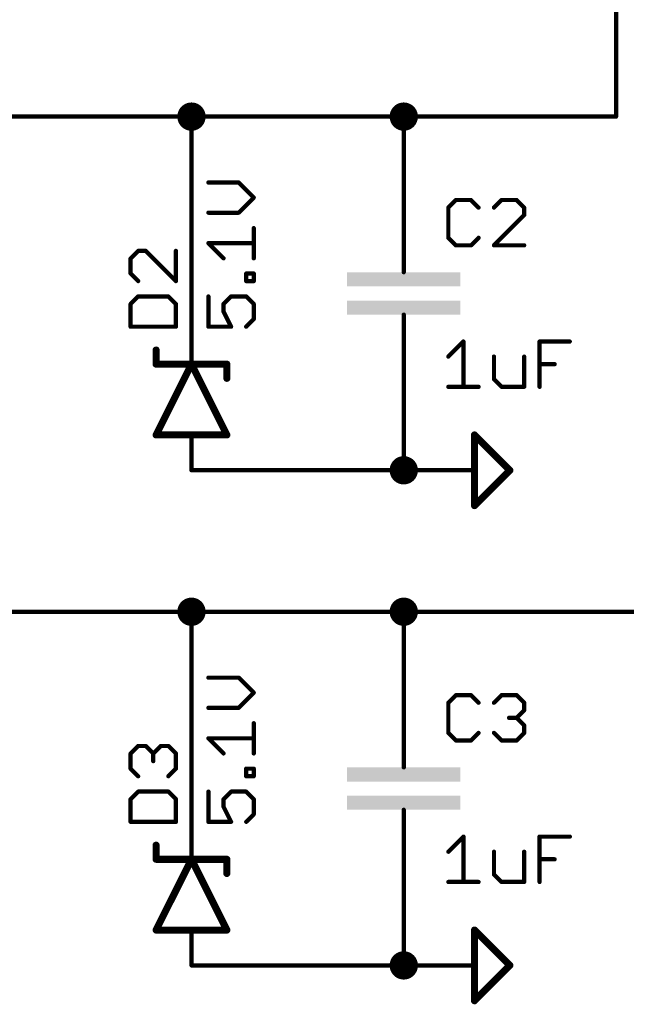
# Model space of a CAD drawing. Extents: x -61 to 240, y -139 to 283.
# Tile 8 of 77: x -39 to -17, y -50 to -14. Entities that reach past the tile are written whole.
import ezdxf

# ---------------------------------------------------------------- set-up
doc = ezdxf.new("R2010")
doc.units = 0
for name, color, linetype in [('91', 94, 'CONTINUOUS'), ('94', 14, 'CONTINUOUS'), ('95', 251, 'CONTINUOUS'), ('96', 251, 'CONTINUOUS')]:
    doc.layers.add(name, color=color, linetype=linetype)

# ---------------------------------------------------------------- blocks, each defined once
blk = doc.blocks.new('RECT')
blk.add_solid([(-0.5, -0.5), (0.5, -0.5), (-0.5, 0.5), (0.5, 0.5)])

msp = doc.modelspace()

# ---------------------------------------------------------------- linework, layer by layer
at = {"layer": '91', "const_width": 0.1524}
for points in [[(-17.78, 7.62), (-17.78, -17.78)], [(-38.1, -17.78), (-33.02, -17.78)], [(-33.02, -25.4), (-33.02, -17.78)], [(-25.4, -17.78), (-33.02, -17.78)], [(-25.4, -20.32), (-25.4, -17.78)], [(-17.78, -17.78), (-25.4, -17.78)], [(-25.4, -27.94), (-25.4, -30.48)], [(-25.4, -30.48), (-33.02, -30.48)], [(-38.1, -35.56), (-33.02, -35.56)], [(-33.02, -43.18), (-33.02, -35.56)], [(-25.4, -35.56), (-33.02, -35.56)], [(-25.4, -38.1), (-25.4, -35.56)], [(-15.24, -35.56), (-25.4, -35.56)], [(-25.4, -45.72), (-25.4, -48.26)], [(-25.4, -48.26), (-33.02, -48.26)]]:
    msp.add_lwpolyline(points, dxfattribs=at)
at = {"layer": '91'}
for points, const_width in [([(-33.02, -18.034, 1), (-33.02, -17.526, 1), (-33.02, -18.034)], 0.508), ([(-25.4, -18.034, 1), (-25.4, -17.526, 1), (-25.4, -18.034)], 0.508), ([(-38.1, -17.7419, 1), (-38.1, -17.8181)], 0.0762), ([(-32.9819, -17.78, 1), (-33.0581, -17.78)], 0.0762), ([(-33.02, -17.7419, 1), (-33.02, -17.8181)], 0.0762), ([(-33.02, -17.8181, 1), (-33.02, -17.7419)], 0.0762), ([(-25.3619, -17.78, 1), (-25.4381, -17.78)], 0.0762), ([(-25.4, -17.7419, 1), (-25.4, -17.8181)], 0.0762), ([(-25.4, -17.8181, 1), (-25.4, -17.7419)], 0.0762), ([(-17.8181, -17.78, 1), (-17.7419, -17.78)], 0.0762), ([(-17.78, -17.8181, 1), (-17.78, -17.7419)], 0.0762), ([(-25.4381, -20.32, 1), (-25.3619, -20.32)], 0.0762), ([(-33.0581, -25.4, 1), (-32.9819, -25.4)], 0.0762), ([(-25.3619, -27.94, 1), (-25.4381, -27.94)], 0.0762), ([(-25.4, -30.734, 1), (-25.4, -30.226, 1), (-25.4, -30.734)], 0.508), ([(-33.02, -30.4419, 1), (-33.02, -30.5181)], 0.0762), ([(-25.4, -30.5181, 1), (-25.4, -30.4419)], 0.0762), ([(-25.4381, -30.48, 1), (-25.3619, -30.48)], 0.0762), ([(-33.02, -35.814, 1), (-33.02, -35.306, 1), (-33.02, -35.814)], 0.508), ([(-25.4, -35.814, 1), (-25.4, -35.306, 1), (-25.4, -35.814)], 0.508), ([(-38.1, -35.5219, 1), (-38.1, -35.5981)], 0.0762), ([(-32.9819, -35.56, 1), (-33.0581, -35.56)], 0.0762), ([(-33.02, -35.5219, 1), (-33.02, -35.5981)], 0.0762), ([(-33.02, -35.5981, 1), (-33.02, -35.5219)], 0.0762), ([(-25.3619, -35.56, 1), (-25.4381, -35.56)], 0.0762), ([(-25.4, -35.5219, 1), (-25.4, -35.5981)], 0.0762), ([(-25.4, -35.5981, 1), (-25.4, -35.5219)], 0.0762), ([(-25.4381, -38.1, 1), (-25.3619, -38.1)], 0.0762), ([(-33.0581, -43.18, 1), (-32.9819, -43.18)], 0.0762), ([(-25.3619, -45.72, 1), (-25.4381, -45.72)], 0.0762), ([(-25.4, -48.514, 1), (-25.4, -48.006, 1), (-25.4, -48.514)], 0.508), ([(-33.02, -48.2219, 1), (-33.02, -48.2981)], 0.0762), ([(-25.4381, -48.26, 1), (-25.3619, -48.26)], 0.0762), ([(-25.4, -48.2981, 1), (-25.4, -48.2219)], 0.0762)]:
    msp.add_lwpolyline(points, format="xyb", dxfattribs=dict(at, const_width=const_width))
at = {"layer": '94'}
for points, const_width in [([(-38.1, -17.78), (-40.64, -17.78)], 0.1524), ([(-25.4, -20.32), (-25.4, -22.86)], 0.1524), ([(-25.4, -22.86), (-25.4, -23.368)], 0.1524), ([(-25.4, -25.4), (-25.4, -24.892)], 0.1524), ([(-33.02, -25.4), (-33.02, -26.67)], 0.1524), ([(-25.4, -27.94), (-25.4, -25.4)], 0.1524), ([(-34.29, -26.67), (-34.29, -26.162)], 0.254), ([(-33.02, -26.67), (-34.29, -29.21)], 0.254), ([(-34.29, -26.67), (-33.02, -26.67)], 0.254), ([(-31.75, -29.21), (-33.02, -26.67)], 0.254), ([(-33.02, -26.67), (-31.75, -26.67)], 0.254), ([(-31.75, -26.67), (-31.75, -27.178)], 0.254), ([(-34.29, -29.21), (-33.02, -29.21)], 0.254), ([(-33.02, -29.21), (-31.75, -29.21)], 0.254), ([(-33.02, -30.48), (-33.02, -29.21)], 0.1524), ([(-22.86, -31.75), (-22.86, -29.21)], 0.254), ([(-22.86, -29.21), (-21.59, -30.48)], 0.254), ([(-25.4, -30.48), (-22.86, -30.48)], 0.1524), ([(-21.59, -30.48), (-22.86, -31.75)], 0.254), ([(-38.1, -35.56), (-40.64, -35.56)], 0.1524), ([(-25.4, -38.1), (-25.4, -40.64)], 0.1524), ([(-25.4, -40.64), (-25.4, -41.148)], 0.1524), ([(-25.4, -43.18), (-25.4, -42.672)], 0.1524), ([(-33.02, -43.18), (-33.02, -44.45)], 0.1524), ([(-25.4, -45.72), (-25.4, -43.18)], 0.1524), ([(-34.29, -44.45), (-34.29, -43.942)], 0.254), ([(-33.02, -44.45), (-34.29, -46.99)], 0.254), ([(-34.29, -44.45), (-33.02, -44.45)], 0.254), ([(-31.75, -46.99), (-33.02, -44.45)], 0.254), ([(-33.02, -44.45), (-31.75, -44.45)], 0.254), ([(-31.75, -44.45), (-31.75, -44.958)], 0.254), ([(-34.29, -46.99), (-33.02, -46.99)], 0.254), ([(-33.02, -46.99), (-31.75, -46.99)], 0.254), ([(-33.02, -48.26), (-33.02, -46.99)], 0.1524), ([(-22.86, -49.53), (-22.86, -46.99)], 0.254), ([(-22.86, -46.99), (-21.59, -48.26)], 0.254), ([(-25.4, -48.26), (-22.86, -48.26)], 0.1524), ([(-21.59, -48.26), (-22.86, -49.53)], 0.254)]:
    msp.add_lwpolyline(points, dxfattribs=dict(at, const_width=const_width))
for points, const_width in [([(-38.1, -17.8181, 1), (-38.1, -17.7419)], 0.0762), ([(-25.3619, -20.32, 1), (-25.4381, -20.32)], 0.0762), ([(-25.3619, -22.86, 1), (-25.4381, -22.86)], 0.0762), ([(-25.4381, -22.86, 1), (-25.3619, -22.86)], 0.0762), ([(-25.4381, -23.368, 1), (-25.3619, -23.368)], 0.0762), ([(-25.3619, -24.892, 1), (-25.4381, -24.892)], 0.0762), ([(-32.9819, -25.4, 1), (-33.0581, -25.4)], 0.0762), ([(-25.3619, -25.4, 1), (-25.4381, -25.4)], 0.0762), ([(-25.4381, -25.4, 1), (-25.3619, -25.4)], 0.0762), ([(-34.2265, -26.162, 1), (-34.3535, -26.162)], 0.127), ([(-34.29, -26.6065, 1), (-34.29, -26.7335)], 0.127), ([(-34.3535, -26.67, 1), (-34.2265, -26.67)], 0.127), ([(-32.9632, -26.6416, 1), (-33.0768, -26.6984)], 0.127), ([(-33.02, -26.6065, 1), (-33.02, -26.7335)], 0.127), ([(-32.9632, -26.6984, 1), (-33.0768, -26.6416)], 0.127), ([(-33.0581, -26.67, 1), (-32.9819, -26.67)], 0.0762), ([(-33.02, -26.7335, 1), (-33.02, -26.6065)], 0.127), ([(-31.6865, -26.67, 1), (-31.8135, -26.67)], 0.127), ([(-31.75, -26.7335, 1), (-31.75, -26.6065)], 0.127), ([(-31.8135, -27.178, 1), (-31.6865, -27.178)], 0.127), ([(-25.4381, -27.94, 1), (-25.3619, -27.94)], 0.0762), ([(-34.29, -29.1465, 1), (-34.29, -29.2735)], 0.127), ([(-34.3468, -29.1816, 1), (-34.2332, -29.2384)], 0.127), ([(-33.02, -29.1465, 1), (-33.02, -29.2735)], 0.127), ([(-32.9819, -29.21, 1), (-33.0581, -29.21)], 0.0762), ([(-33.02, -29.2735, 1), (-33.02, -29.1465)], 0.127), ([(-31.8068, -29.2384, 1), (-31.6932, -29.1816)], 0.127), ([(-31.75, -29.2735, 1), (-31.75, -29.1465)], 0.127), ([(-22.7965, -29.21, 1), (-22.9235, -29.21)], 0.127), ([(-22.8151, -29.1651, 1), (-22.9049, -29.2549)], 0.127), ([(-25.4, -30.4419, 1), (-25.4, -30.5181)], 0.0762), ([(-22.86, -30.5181, 1), (-22.86, -30.4419)], 0.0762), ([(-21.5451, -30.5249, 1), (-21.6349, -30.4351)], 0.127), ([(-21.6349, -30.5249, 1), (-21.5451, -30.4351)], 0.127), ([(-33.0581, -30.48, 1), (-32.9819, -30.48)], 0.0762), ([(-22.9049, -31.7051, 1), (-22.8151, -31.7949)], 0.127), ([(-22.9235, -31.75, 1), (-22.7965, -31.75)], 0.127), ([(-38.1, -35.5981, 1), (-38.1, -35.5219)], 0.0762), ([(-25.3619, -38.1, 1), (-25.4381, -38.1)], 0.0762), ([(-25.3619, -40.64, 1), (-25.4381, -40.64)], 0.0762), ([(-25.4381, -40.64, 1), (-25.3619, -40.64)], 0.0762), ([(-25.4381, -41.148, 1), (-25.3619, -41.148)], 0.0762), ([(-25.3619, -42.672, 1), (-25.4381, -42.672)], 0.0762), ([(-32.9819, -43.18, 1), (-33.0581, -43.18)], 0.0762), ([(-25.3619, -43.18, 1), (-25.4381, -43.18)], 0.0762), ([(-25.4381, -43.18, 1), (-25.3619, -43.18)], 0.0762), ([(-34.2265, -43.942, 1), (-34.3535, -43.942)], 0.127), ([(-34.29, -44.3865, 1), (-34.29, -44.5135)], 0.127), ([(-34.3535, -44.45, 1), (-34.2265, -44.45)], 0.127), ([(-32.9632, -44.4216, 1), (-33.0768, -44.4784)], 0.127), ([(-33.02, -44.3865, 1), (-33.02, -44.5135)], 0.127), ([(-32.9632, -44.4784, 1), (-33.0768, -44.4216)], 0.127), ([(-33.0581, -44.45, 1), (-32.9819, -44.45)], 0.0762), ([(-33.02, -44.5135, 1), (-33.02, -44.3865)], 0.127), ([(-31.6865, -44.45, 1), (-31.8135, -44.45)], 0.127), ([(-31.75, -44.5135, 1), (-31.75, -44.3865)], 0.127), ([(-31.8135, -44.958, 1), (-31.6865, -44.958)], 0.127), ([(-25.4381, -45.72, 1), (-25.3619, -45.72)], 0.0762), ([(-34.29, -46.9265, 1), (-34.29, -47.0535)], 0.127), ([(-34.3468, -46.9616, 1), (-34.2332, -47.0184)], 0.127), ([(-33.02, -46.9265, 1), (-33.02, -47.0535)], 0.127), ([(-32.9819, -46.99, 1), (-33.0581, -46.99)], 0.0762), ([(-33.02, -47.0535, 1), (-33.02, -46.9265)], 0.127), ([(-31.8068, -47.0184, 1), (-31.6932, -46.9616)], 0.127), ([(-31.75, -47.0535, 1), (-31.75, -46.9265)], 0.127), ([(-22.7965, -46.99, 1), (-22.9235, -46.99)], 0.127), ([(-22.8151, -46.9451, 1), (-22.9049, -47.0349)], 0.127), ([(-33.0581, -48.26, 1), (-32.9819, -48.26)], 0.0762), ([(-25.4, -48.2219, 1), (-25.4, -48.2981)], 0.0762), ([(-22.86, -48.2981, 1), (-22.86, -48.2219)], 0.0762), ([(-21.5451, -48.3049, 1), (-21.6349, -48.2151)], 0.127), ([(-21.6349, -48.3049, 1), (-21.5451, -48.2151)], 0.127), ([(-22.9049, -49.4851, 1), (-22.8151, -49.5749)], 0.127), ([(-22.9235, -49.53, 1), (-22.7965, -49.53)], 0.127)]:
    msp.add_lwpolyline(points, format="xyb", dxfattribs=dict(at, const_width=const_width))
at = {"layer": '95', "const_width": 0.1524}
for points in [[(-23.5286, -20.7758), (-23.7998, -21.047)], [(-22.9863, -20.7758), (-23.5286, -20.7758)], [(-22.7151, -21.047), (-22.9863, -20.7758)], [(-21.8915, -20.7758), (-22.1626, -21.047)], [(-21.3492, -20.7758), (-21.8915, -20.7758)], [(-21.078, -21.047), (-21.3492, -20.7758)], [(-23.7998, -21.047), (-23.7998, -22.1316)], [(-21.078, -21.3181), (-21.078, -21.047)], [(-22.1626, -22.4028), (-21.078, -21.3181)], [(-23.7998, -22.1316), (-23.5286, -22.4028)], [(-22.9863, -22.4028), (-22.7151, -22.1316)], [(-34.9346, -22.602), (-35.2058, -22.8732)], [(-34.6635, -22.602), (-34.9346, -22.602)], [(-33.5788, -23.6866), (-34.6635, -22.602)], [(-33.5788, -22.602), (-33.5788, -23.6866)], [(-23.5286, -22.4028), (-22.9863, -22.4028)], [(-21.078, -22.4028), (-22.1626, -22.4028)], [(-35.2058, -22.8732), (-35.2058, -23.4155)], [(-35.2058, -23.4155), (-34.9346, -23.6866)], [(-34.9346, -24.2391), (-35.2058, -24.5103)], [(-33.85, -24.2391), (-34.9346, -24.2391)], [(-33.5788, -24.5103), (-33.85, -24.2391)], [(-35.2058, -24.5103), (-35.2058, -25.3238)], [(-33.5788, -25.3238), (-33.5788, -24.5103)], [(-35.2058, -25.3238), (-33.5788, -25.3238)], [(-23.5286, -38.5558), (-23.7998, -38.827)], [(-22.9863, -38.5558), (-23.5286, -38.5558)], [(-22.7151, -38.827), (-22.9863, -38.5558)], [(-22.1626, -38.827), (-21.8915, -38.5558)], [(-21.8915, -38.5558), (-21.3492, -38.5558)], [(-21.3492, -38.5558), (-21.078, -38.827)], [(-23.7998, -38.827), (-23.7998, -39.9116)], [(-21.078, -38.827), (-21.078, -39.0981)], [(-21.078, -39.0981), (-21.3492, -39.3693)], [(-21.3492, -39.3693), (-21.6203, -39.3693)], [(-21.3492, -39.3693), (-21.078, -39.6405)], [(-21.078, -39.6405), (-21.078, -39.9116)], [(-23.7998, -39.9116), (-23.5286, -40.1828)], [(-22.9863, -40.1828), (-22.7151, -39.9116)], [(-21.8915, -40.1828), (-22.1626, -39.9116)], [(-21.078, -39.9116), (-21.3492, -40.1828)], [(-35.2058, -40.6532), (-34.9346, -40.382)], [(-34.9346, -40.382), (-34.6635, -40.382)], [(-34.6635, -40.382), (-34.3923, -40.6532)], [(-34.3923, -40.6532), (-34.1211, -40.382)], [(-34.1211, -40.382), (-33.85, -40.382)], [(-33.85, -40.382), (-33.5788, -40.6532)], [(-23.5286, -40.1828), (-22.9863, -40.1828)], [(-21.3492, -40.1828), (-21.8915, -40.1828)], [(-35.2058, -41.1955), (-35.2058, -40.6532)], [(-34.3923, -40.6532), (-34.3923, -40.9243)], [(-33.5788, -40.6532), (-33.5788, -41.1955)], [(-34.9346, -41.4666), (-35.2058, -41.1955)], [(-33.5788, -41.1955), (-33.85, -41.4666)], [(-34.9346, -42.0191), (-35.2058, -42.2903)], [(-33.85, -42.0191), (-34.9346, -42.0191)], [(-33.5788, -42.2903), (-33.85, -42.0191)], [(-35.2058, -42.2903), (-35.2058, -43.1038)], [(-33.5788, -43.1038), (-33.5788, -42.2903)], [(-35.2058, -43.1038), (-33.5788, -43.1038)]]:
    msp.add_lwpolyline(points, dxfattribs=at)
at = {"layer": '95', "const_width": 0.0762}
for points in [[(-23.5286, -20.7377, 1), (-23.5286, -20.8139)], [(-23.5017, -20.8028, 1), (-23.5556, -20.7489)], [(-22.9594, -20.7489, 1), (-23.0132, -20.8028)], [(-22.9863, -20.8139, 1), (-22.9863, -20.7377)], [(-21.8915, -20.7377, 1), (-21.8915, -20.8139)], [(-21.8645, -20.8028, 1), (-21.9184, -20.7489)], [(-21.3222, -20.7489, 1), (-21.3761, -20.8028)], [(-21.3492, -20.8139, 1), (-21.3492, -20.7377)], [(-23.7617, -21.047, 1), (-23.8379, -21.047)], [(-23.8267, -21.02, 1), (-23.7729, -21.0739)], [(-22.7421, -21.0739, 1), (-22.6882, -21.02)], [(-22.1896, -21.02, 1), (-22.1357, -21.0739)], [(-21.0399, -21.047, 1), (-21.1161, -21.047)], [(-21.1049, -21.0739, 1), (-21.051, -21.02)], [(-21.1161, -21.3181, 1), (-21.0399, -21.3181)], [(-21.051, -21.3451, 1), (-21.1049, -21.2912)], [(-23.7729, -22.1047, 1), (-23.8267, -22.1586)], [(-23.8379, -22.1316, 1), (-23.7617, -22.1316)], [(-22.6882, -22.1586, 1), (-22.7421, -22.1047)], [(-34.9346, -22.5639, 1), (-34.9346, -22.6401)], [(-34.9077, -22.6289, 1), (-34.9616, -22.575)], [(-34.6365, -22.575, 1), (-34.6904, -22.6289)], [(-34.6635, -22.6401, 1), (-34.6635, -22.5639)], [(-33.5407, -22.602, 1), (-33.6169, -22.602)], [(-23.5286, -22.3647, 1), (-23.5286, -22.4409)], [(-23.5556, -22.4297, 1), (-23.5017, -22.3759)], [(-23.0132, -22.3759, 1), (-22.9594, -22.4297)], [(-22.9863, -22.4409, 1), (-22.9863, -22.3647)], [(-22.1626, -22.3647, 1), (-22.1626, -22.4409)], [(-22.1896, -22.3759, 1), (-22.1357, -22.4297)], [(-21.078, -22.4409, 1), (-21.078, -22.3647)], [(-35.1677, -22.8732, 1), (-35.2439, -22.8732)], [(-35.2327, -22.8462, 1), (-35.1788, -22.9001)], [(-35.1788, -23.3885, 1), (-35.2327, -23.4424)], [(-35.2439, -23.4155, 1), (-35.1677, -23.4155)], [(-34.9616, -23.7136, 1), (-34.9077, -23.6597)], [(-33.6169, -23.6866, 1), (-33.5407, -23.6866)], [(-33.6057, -23.7136, 1), (-33.5519, -23.6597)], [(-34.9346, -24.201, 1), (-34.9346, -24.2772)], [(-34.9077, -24.2661, 1), (-34.9616, -24.2122)], [(-33.823, -24.2122, 1), (-33.8769, -24.2661)], [(-33.85, -24.2772, 1), (-33.85, -24.201)], [(-35.1677, -24.5103, 1), (-35.2439, -24.5103)], [(-35.2327, -24.4834, 1), (-35.1788, -24.5372)], [(-33.5407, -24.5103, 1), (-33.6169, -24.5103)], [(-33.6057, -24.5372, 1), (-33.5519, -24.4834)], [(-35.2058, -25.2857, 1), (-35.2058, -25.3619)], [(-35.2439, -25.3238, 1), (-35.1677, -25.3238)], [(-33.6169, -25.3238, 1), (-33.5407, -25.3238)], [(-33.5788, -25.3619, 1), (-33.5788, -25.2857)], [(-23.5286, -38.5177, 1), (-23.5286, -38.5939)], [(-23.5017, -38.5828, 1), (-23.5556, -38.5289)], [(-22.9594, -38.5289, 1), (-23.0132, -38.5828)], [(-22.9863, -38.5939, 1), (-22.9863, -38.5177)], [(-21.8915, -38.5177, 1), (-21.8915, -38.5939)], [(-21.8645, -38.5828, 1), (-21.9184, -38.5289)], [(-21.3222, -38.5289, 1), (-21.3761, -38.5828)], [(-21.3492, -38.5939, 1), (-21.3492, -38.5177)], [(-23.7617, -38.827, 1), (-23.8379, -38.827)], [(-23.8267, -38.8, 1), (-23.7729, -38.8539)], [(-22.7421, -38.8539, 1), (-22.6882, -38.8)], [(-22.1896, -38.8, 1), (-22.1357, -38.8539)], [(-21.0399, -38.827, 1), (-21.1161, -38.827)], [(-21.1049, -38.8539, 1), (-21.051, -38.8)], [(-21.1161, -39.0981, 1), (-21.0399, -39.0981)], [(-21.051, -39.1251, 1), (-21.1049, -39.0712)], [(-21.6203, -39.3312, 1), (-21.6203, -39.4074)], [(-21.3222, -39.3424, 1), (-21.3761, -39.3962)], [(-21.3761, -39.3424, 1), (-21.3222, -39.3962)], [(-21.3492, -39.4074, 1), (-21.3492, -39.3312)], [(-21.0399, -39.6405, 1), (-21.1161, -39.6405)], [(-21.1049, -39.6674, 1), (-21.051, -39.6135)], [(-23.7729, -39.8847, 1), (-23.8267, -39.9386)], [(-23.8379, -39.9116, 1), (-23.7617, -39.9116)], [(-22.6882, -39.9386, 1), (-22.7421, -39.8847)], [(-22.1357, -39.8847, 1), (-22.1896, -39.9386)], [(-21.1161, -39.9116, 1), (-21.0399, -39.9116)], [(-21.051, -39.9386, 1), (-21.1049, -39.8847)], [(-34.9346, -40.3439, 1), (-34.9346, -40.4201)], [(-34.9077, -40.4089, 1), (-34.9616, -40.355)], [(-34.6365, -40.355, 1), (-34.6904, -40.4089)], [(-34.6635, -40.4201, 1), (-34.6635, -40.3439)], [(-34.1211, -40.3439, 1), (-34.1211, -40.4201)], [(-34.0942, -40.4089, 1), (-34.1481, -40.355)], [(-33.823, -40.355, 1), (-33.8769, -40.4089)], [(-33.85, -40.4201, 1), (-33.85, -40.3439)], [(-23.5286, -40.1447, 1), (-23.5286, -40.2209)], [(-23.5556, -40.2097, 1), (-23.5017, -40.1559)], [(-23.0132, -40.1559, 1), (-22.9594, -40.2097)], [(-22.9863, -40.2209, 1), (-22.9863, -40.1447)], [(-21.8915, -40.1447, 1), (-21.8915, -40.2209)], [(-21.9184, -40.2097, 1), (-21.8645, -40.1559)], [(-21.3761, -40.1559, 1), (-21.3222, -40.2097)], [(-21.3492, -40.2209, 1), (-21.3492, -40.1447)], [(-35.1677, -40.6532, 1), (-35.2439, -40.6532)], [(-35.2327, -40.6262, 1), (-35.1788, -40.6801)], [(-34.3542, -40.6532, 1), (-34.4304, -40.6532)], [(-34.4192, -40.6262, 1), (-34.3654, -40.6801)], [(-34.4192, -40.6801, 1), (-34.3654, -40.6262)], [(-33.5407, -40.6532, 1), (-33.6169, -40.6532)], [(-33.6057, -40.6801, 1), (-33.5519, -40.6262)], [(-34.4304, -40.9243, 1), (-34.3542, -40.9243)], [(-35.1788, -41.1685, 1), (-35.2327, -41.2224)], [(-35.2439, -41.1955, 1), (-35.1677, -41.1955)], [(-33.6169, -41.1955, 1), (-33.5407, -41.1955)], [(-33.5519, -41.2224, 1), (-33.6057, -41.1685)], [(-34.9616, -41.4936, 1), (-34.9077, -41.4397)], [(-33.8769, -41.4397, 1), (-33.823, -41.4936)], [(-34.9346, -41.981, 1), (-34.9346, -42.0572)], [(-34.9077, -42.0461, 1), (-34.9616, -41.9922)], [(-33.823, -41.9922, 1), (-33.8769, -42.0461)], [(-33.85, -42.0572, 1), (-33.85, -41.981)], [(-35.1677, -42.2903, 1), (-35.2439, -42.2903)], [(-35.2327, -42.2634, 1), (-35.1788, -42.3172)], [(-33.5407, -42.2903, 1), (-33.6169, -42.2903)], [(-33.6057, -42.3172, 1), (-33.5519, -42.2634)], [(-35.2058, -43.0657, 1), (-35.2058, -43.1419)], [(-35.2439, -43.1038, 1), (-35.1677, -43.1038)], [(-33.6169, -43.1038, 1), (-33.5407, -43.1038)], [(-33.5788, -43.1419, 1), (-33.5788, -43.0657)]]:
    msp.add_lwpolyline(points, format="xyb", dxfattribs=at)
at = {"layer": '96', "const_width": 0.1524}
for points in [[(-31.3271, -20.1463), (-32.4118, -20.1463)], [(-30.7848, -20.6886), (-31.3271, -20.1463)], [(-31.3271, -21.2309), (-30.7848, -20.6886)], [(-32.4118, -21.2309), (-31.3271, -21.2309)], [(-30.7848, -22.8681), (-30.7848, -21.7834)], [(-31.8695, -22.8681), (-32.4118, -22.3257)], [(-32.4118, -22.3257), (-30.7848, -22.3257)], [(-31.056, -23.6866), (-31.056, -23.4155)], [(-31.056, -23.4155), (-30.7848, -23.4155)], [(-30.7848, -23.6866), (-31.056, -23.6866)], [(-30.7848, -23.4155), (-30.7848, -23.6866)], [(-32.4118, -24.2391), (-32.4118, -25.3238)], [(-31.8695, -24.5103), (-31.5983, -24.2391)], [(-31.5983, -24.2391), (-31.056, -24.2391)], [(-31.056, -24.2391), (-30.7848, -24.5103)], [(-31.8695, -24.7815), (-31.8695, -24.5103)], [(-31.5983, -25.3238), (-31.8695, -24.7815)], [(-30.7848, -24.5103), (-30.7848, -25.0526)], [(-30.7848, -25.0526), (-31.056, -25.3238)], [(-32.4118, -25.3238), (-31.5983, -25.3238)], [(-23.7998, -26.3981), (-23.2575, -25.8558)], [(-23.2575, -25.8558), (-23.2575, -27.4828)], [(-20.5255, -27.4828), (-20.5255, -25.8558)], [(-20.5255, -25.8558), (-19.4408, -25.8558)], [(-22.1626, -26.3981), (-22.1626, -27.2116)], [(-21.078, -27.4828), (-21.078, -26.3981)], [(-20.5255, -26.6693), (-19.9832, -26.6693)], [(-22.1626, -27.2116), (-21.8915, -27.4828)], [(-23.7998, -27.4828), (-22.7151, -27.4828)], [(-21.8915, -27.4828), (-21.078, -27.4828)], [(-31.3271, -37.9263), (-32.4118, -37.9263)], [(-30.7848, -38.4686), (-31.3271, -37.9263)], [(-31.3271, -39.0109), (-30.7848, -38.4686)], [(-32.4118, -39.0109), (-31.3271, -39.0109)], [(-30.7848, -40.6481), (-30.7848, -39.5634)], [(-31.8695, -40.6481), (-32.4118, -40.1057)], [(-32.4118, -40.1057), (-30.7848, -40.1057)], [(-31.056, -41.4666), (-31.056, -41.1955)], [(-31.056, -41.1955), (-30.7848, -41.1955)], [(-30.7848, -41.1955), (-30.7848, -41.4666)], [(-30.7848, -41.4666), (-31.056, -41.4666)], [(-32.4118, -42.0191), (-32.4118, -43.1038)], [(-31.8695, -42.2903), (-31.5983, -42.0191)], [(-31.5983, -42.0191), (-31.056, -42.0191)], [(-31.056, -42.0191), (-30.7848, -42.2903)], [(-31.8695, -42.5615), (-31.8695, -42.2903)], [(-30.7848, -42.2903), (-30.7848, -42.8326)], [(-31.5983, -43.1038), (-31.8695, -42.5615)], [(-30.7848, -42.8326), (-31.056, -43.1038)], [(-32.4118, -43.1038), (-31.5983, -43.1038)], [(-23.7998, -44.1781), (-23.2575, -43.6358)], [(-23.2575, -43.6358), (-23.2575, -45.2628)], [(-20.5255, -45.2628), (-20.5255, -43.6358)], [(-20.5255, -43.6358), (-19.4408, -43.6358)], [(-22.1626, -44.1781), (-22.1626, -44.9916)], [(-21.078, -45.2628), (-21.078, -44.1781)], [(-20.5255, -44.4493), (-19.9832, -44.4493)], [(-23.7998, -45.2628), (-22.7151, -45.2628)], [(-22.1626, -44.9916), (-21.8915, -45.2628)], [(-21.8915, -45.2628), (-21.078, -45.2628)]]:
    msp.add_lwpolyline(points, dxfattribs=at)
at = {"layer": '96', "const_width": 0.0762}
for points in [[(-32.4118, -20.1082, 1), (-32.4118, -20.1844)], [(-31.3002, -20.1193, 1), (-31.3541, -20.1732)], [(-31.3271, -20.1844, 1), (-31.3271, -20.1082)], [(-30.7579, -20.7155, 1), (-30.8117, -20.6616)], [(-30.8117, -20.7155, 1), (-30.7579, -20.6616)], [(-32.4118, -21.1928, 1), (-32.4118, -21.269)], [(-31.3541, -21.204, 1), (-31.3002, -21.2579)], [(-31.3271, -21.269, 1), (-31.3271, -21.1928)], [(-30.7467, -21.7834, 1), (-30.8229, -21.7834)], [(-32.3848, -22.2988, 1), (-32.4387, -22.3527)], [(-32.4118, -22.2876, 1), (-32.4118, -22.3638)], [(-30.7848, -22.3638, 1), (-30.7848, -22.2876)], [(-31.8964, -22.895, 1), (-31.8425, -22.8411)], [(-30.8229, -22.8681, 1), (-30.7467, -22.8681)], [(-31.0179, -23.4155, 1), (-31.0941, -23.4155)], [(-31.056, -23.3774, 1), (-31.056, -23.4536)], [(-31.056, -23.6485, 1), (-31.056, -23.7247)], [(-31.0941, -23.6866, 1), (-31.0179, -23.6866)], [(-30.7467, -23.4155, 1), (-30.8229, -23.4155)], [(-30.8229, -23.6866, 1), (-30.7467, -23.6866)], [(-30.7848, -23.4536, 1), (-30.7848, -23.3774)], [(-30.7848, -23.7247, 1), (-30.7848, -23.6485)], [(-32.3737, -24.2391, 1), (-32.4499, -24.2391)], [(-31.5983, -24.201, 1), (-31.5983, -24.2772)], [(-31.5714, -24.2661, 1), (-31.6252, -24.2122)], [(-31.029, -24.2122, 1), (-31.0829, -24.2661)], [(-31.056, -24.2772, 1), (-31.056, -24.201)], [(-31.8314, -24.5103, 1), (-31.9076, -24.5103)], [(-31.9076, -24.7815, 1), (-31.8314, -24.7815)], [(-31.8964, -24.4834, 1), (-31.8425, -24.5372)], [(-31.8354, -24.7644, 1), (-31.9035, -24.7985)], [(-30.7467, -24.5103, 1), (-30.8229, -24.5103)], [(-30.8117, -24.5372, 1), (-30.7579, -24.4834)], [(-30.8229, -25.0526, 1), (-30.7467, -25.0526)], [(-30.7579, -25.0796, 1), (-30.8117, -25.0257)], [(-32.4118, -25.2857, 1), (-32.4118, -25.3619)], [(-32.4499, -25.3238, 1), (-32.3737, -25.3238)], [(-31.6324, -25.3408, 1), (-31.5642, -25.3068)], [(-31.5983, -25.3619, 1), (-31.5983, -25.2857)], [(-31.0829, -25.2969, 1), (-31.029, -25.3507)], [(-23.2194, -25.8558, 1), (-23.2956, -25.8558)], [(-23.2305, -25.8828, 1), (-23.2844, -25.8289)], [(-20.4874, -25.8558, 1), (-20.5636, -25.8558)], [(-20.5255, -25.8177, 1), (-20.5255, -25.8939)], [(-19.4408, -25.8939, 1), (-19.4408, -25.8177)], [(-23.8267, -26.3712, 1), (-23.7729, -26.4251)], [(-22.1245, -26.3981, 1), (-22.2007, -26.3981)], [(-21.0399, -26.3981, 1), (-21.1161, -26.3981)], [(-20.5255, -26.6312, 1), (-20.5255, -26.7074)], [(-19.9832, -26.7074, 1), (-19.9832, -26.6312)], [(-22.1357, -27.1847, 1), (-22.1896, -27.2386)], [(-22.2007, -27.2116, 1), (-22.1245, -27.2116)], [(-23.7998, -27.4447, 1), (-23.7998, -27.5209)], [(-23.2956, -27.4828, 1), (-23.2194, -27.4828)], [(-22.7151, -27.5209, 1), (-22.7151, -27.4447)], [(-21.8915, -27.4447, 1), (-21.8915, -27.5209)], [(-21.9184, -27.5097, 1), (-21.8645, -27.4559)], [(-21.1161, -27.4828, 1), (-21.0399, -27.4828)], [(-21.078, -27.5209, 1), (-21.078, -27.4447)], [(-20.5636, -27.4828, 1), (-20.4874, -27.4828)], [(-32.4118, -37.8882, 1), (-32.4118, -37.9644)], [(-31.3002, -37.8993, 1), (-31.3541, -37.9532)], [(-31.3271, -37.9644, 1), (-31.3271, -37.8882)], [(-30.7579, -38.4955, 1), (-30.8117, -38.4416)], [(-30.8117, -38.4955, 1), (-30.7579, -38.4416)], [(-32.4118, -38.9728, 1), (-32.4118, -39.049)], [(-31.3541, -38.984, 1), (-31.3002, -39.0379)], [(-31.3271, -39.049, 1), (-31.3271, -38.9728)], [(-30.7467, -39.5634, 1), (-30.8229, -39.5634)], [(-32.3848, -40.0788, 1), (-32.4387, -40.1327)], [(-32.4118, -40.0676, 1), (-32.4118, -40.1438)], [(-30.7848, -40.1438, 1), (-30.7848, -40.0676)], [(-31.8964, -40.675, 1), (-31.8425, -40.6211)], [(-30.8229, -40.6481, 1), (-30.7467, -40.6481)], [(-31.0179, -41.1955, 1), (-31.0941, -41.1955)], [(-31.056, -41.1574, 1), (-31.056, -41.2336)], [(-30.7467, -41.1955, 1), (-30.8229, -41.1955)], [(-30.7848, -41.2336, 1), (-30.7848, -41.1574)], [(-31.056, -41.4285, 1), (-31.056, -41.5047)], [(-31.0941, -41.4666, 1), (-31.0179, -41.4666)], [(-30.8229, -41.4666, 1), (-30.7467, -41.4666)], [(-30.7848, -41.5047, 1), (-30.7848, -41.4285)], [(-32.3737, -42.0191, 1), (-32.4499, -42.0191)], [(-31.5983, -41.981, 1), (-31.5983, -42.0572)], [(-31.5714, -42.0461, 1), (-31.6252, -41.9922)], [(-31.029, -41.9922, 1), (-31.0829, -42.0461)], [(-31.056, -42.0572, 1), (-31.056, -41.981)], [(-31.8314, -42.2903, 1), (-31.9076, -42.2903)], [(-31.8964, -42.2634, 1), (-31.8425, -42.3172)], [(-30.7467, -42.2903, 1), (-30.8229, -42.2903)], [(-30.8117, -42.3172, 1), (-30.7579, -42.2634)], [(-31.9076, -42.5615, 1), (-31.8314, -42.5615)], [(-31.8354, -42.5444, 1), (-31.9035, -42.5785)], [(-30.7579, -42.8596, 1), (-30.8117, -42.8057)], [(-32.4118, -43.0657, 1), (-32.4118, -43.1419)], [(-32.4499, -43.1038, 1), (-32.3737, -43.1038)], [(-31.6324, -43.1208, 1), (-31.5642, -43.0868)], [(-31.5983, -43.1419, 1), (-31.5983, -43.0657)], [(-31.0829, -43.0769, 1), (-31.029, -43.1307)], [(-30.8229, -42.8326, 1), (-30.7467, -42.8326)], [(-23.2194, -43.6358, 1), (-23.2956, -43.6358)], [(-23.2305, -43.6628, 1), (-23.2844, -43.6089)], [(-20.4874, -43.6358, 1), (-20.5636, -43.6358)], [(-20.5255, -43.5977, 1), (-20.5255, -43.6739)], [(-19.4408, -43.6739, 1), (-19.4408, -43.5977)], [(-23.8267, -44.1512, 1), (-23.7729, -44.2051)], [(-22.1245, -44.1781, 1), (-22.2007, -44.1781)], [(-21.0399, -44.1781, 1), (-21.1161, -44.1781)], [(-20.5255, -44.4112, 1), (-20.5255, -44.4874)], [(-19.9832, -44.4874, 1), (-19.9832, -44.4112)], [(-23.7998, -45.2247, 1), (-23.7998, -45.3009)], [(-23.2956, -45.2628, 1), (-23.2194, -45.2628)], [(-22.7151, -45.3009, 1), (-22.7151, -45.2247)], [(-22.1357, -44.9647, 1), (-22.1896, -45.0186)], [(-22.2007, -44.9916, 1), (-22.1245, -44.9916)], [(-21.8915, -45.2247, 1), (-21.8915, -45.3009)], [(-21.9184, -45.2897, 1), (-21.8645, -45.2359)], [(-21.1161, -45.2628, 1), (-21.0399, -45.2628)], [(-21.078, -45.3009, 1), (-21.078, -45.2247)], [(-20.5636, -45.2628, 1), (-20.4874, -45.2628)]]:
    msp.add_lwpolyline(points, format="xyb", dxfattribs=at)

# ---------------------------------------------------------------- block references
at = {"layer": '94', "xscale": 4.064, "yscale": 0.508}
for p in [(-25.4, -23.622), (-25.4, -24.638), (-25.4, -41.402), (-25.4, -42.418)]:
    msp.add_blockref('RECT', p, dxfattribs=at)

doc.saveas('drawing.dxf')
